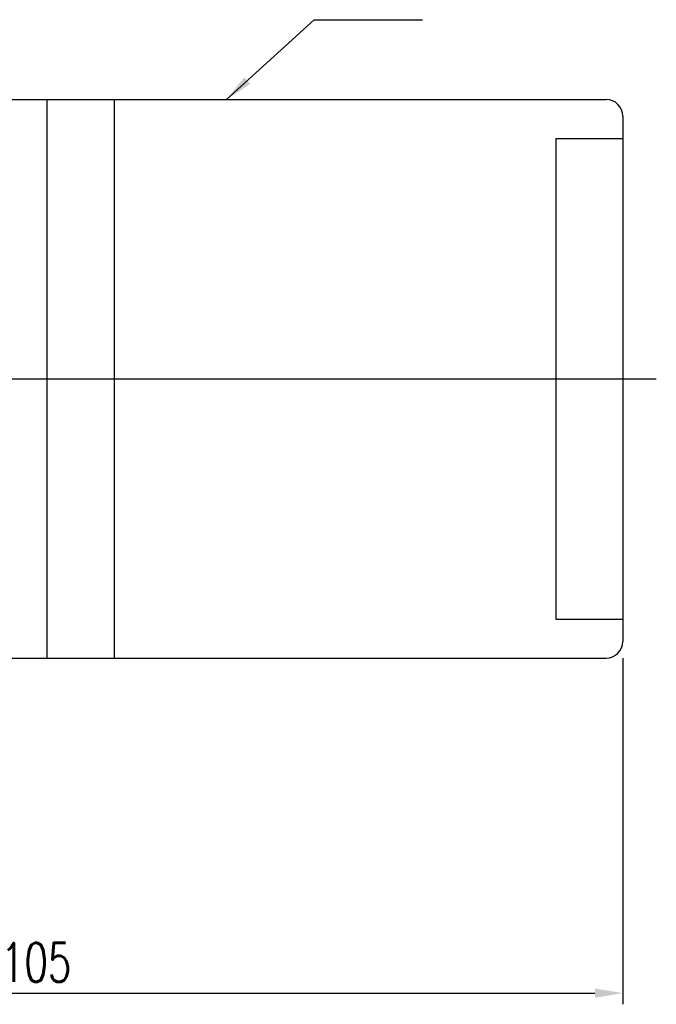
# Model space of a CAD drawing. Extents: x 23 to 255, y 52 to 193.
# Tile 51 of 52: x 198 to 255, y 52 to 140. Entities that reach past the tile are written whole.
import ezdxf

# ---------------------------------------------------------------- set-up
doc = ezdxf.new("R2010")
doc.units = 0
doc.header["$LTSCALE"] = 3
doc.header["$MEASUREMENT"] = 0
doc.layers.get('DEFPOINTS').update_dxf_attribs({"linetype": 'CONTINUOUS'})
doc.layers.add('DIM', color=4, linetype='CONTINUOUS')
doc.styles.add('DIM-7', font='SIMPLEX.shx', dxfattribs={"width": 0.7, "bigfont": 'chineset.shx'})
doc.dimstyles.new('CNS', dxfattribs={"dimtxt": 3.5, "dimasz": 2.5, "dimexe": 1, "dimexo": 1.5, "dimgap": 0.09, "dimtad": 0, "dimdsep": 46, "dimtxsty": 'DIM-7', "dimcen": 0.09, "dimclrd": 1, "dimclre": 1, "dimclrt": 4, "dimadec": 0, "dimazin": 0, "dimtfac": 1, "dimtix": 1, "dimtmove": 2, "dimatfit": 3, "dimfxl": 1, "dimtvp": 0.971429, "dimtolj": 1, "dimarcsym": 0})

# ---------------------------------------------------------------- blocks, each defined once
blk = doc.blocks.new('*D4')
at = {"layer": 'DEFPOINTS', "color": 0, "linetype": 'Continuous', "transparency": 16777216}
for p in [(252.002, 84.453), (147.002, 69.453), (252.002, 52.975)]:
    blk.add_point(p, dxfattribs=at)
at = {"layer": 'DIM', "color": 7, "linetype": 'Continuous', "lineweight": -2, "transparency": 16777216}
for p, q in [((252.002, 82.953), (252.002, 51.975)), ((147.002, 67.953), (147.002, 51.975)), ((149.502, 52.975), (249.502, 52.975))]:
    blk.add_line(p, q, dxfattribs=at)
at = {"layer": 'DIM', "color": 7, "linetype": 'Continuous', "transparency": 16777216}
for points in [[(149.502, 53.392), (149.502, 52.559), (147.002, 52.975)], [(249.502, 53.392), (249.502, 52.559), (252.002, 52.975)]]:
    blk.add_solid(points, dxfattribs=at)
at = {"layer": 'DIM', "color": 7, "linetype": 'Continuous', "transparency": 16777216, "insert": (199.502, 55.725), "char_height": 3.5, "attachment_point": 5, "style": 'DIM-7'}
blk.add_mtext('\\A1;105', dxfattribs=at)

msp = doc.modelspace()

# ---------------------------------------------------------------- linework, layer by layer
at = {"layer": 'DIM', "color": 7, "linetype": 'Continuous'}
for p, q in [((159.002, 132.953), (250.502, 132.953)), ((200.502, 82.953), (200.502, 132.953)), ((206.502, 82.953), (206.502, 132.953)), ((252.002, 131.453), (252.002, 84.453)), ((246.002, 129.453), (252.002, 129.453)), ((246.002, 129.453), (246.002, 86.453)), ((144.002, 107.953), (255.002, 107.953)), ((246.002, 86.453), (252.002, 86.453)), ((159.002, 82.953), (250.502, 82.953))]:
    msp.add_line(p, q, dxfattribs=at)
for centre, start, end in [((250.502, 131.453), 0, 90), ((250.502, 84.453), 270, 0)]:
    msp.add_arc(centre, 1.5, start, end, dxfattribs=at)

# ---------------------------------------------------------------- dimensions: what is measured, and where the dimension line sits
dim = msp.add_linear_dim(base=(252.002, 52.975), p1=(147.002, 69.453), p2=(252.002, 84.453), dimstyle='CNS', override={"dimgap": 1, "dimtad": 1, "dimclrd": 7, "dimclre": 7, "dimclrt": 7, "dimtp": -0.1, "dimtm": 0.2, "dimtfac": 0.6, "dimtmove": 0}, dxfattribs=at)
dim.commit()
dim.dimension.update_dxf_attribs({"geometry": '*D4', "text_midpoint": (199.502, 55.725)})

# ---------------------------------------------------------------- leaders
at = {"layer": 'DIM', "color": 7, "linetype": 'Continuous', "annotation_type": 0, "has_hookline": 1, "hookline_direction": 0, "text_width": 6.183}
msp.add_leader([(216.55, 132.953), (224.388, 140.09), (226.888, 140.09)], dimstyle='CNS', override={"dimgap": 1, "dimtad": 1, "dimclrd": 7, "dimclre": 7, "dimclrt": 7, "dimtp": -0.1, "dimtm": 0.2, "dimtfac": 0.6, "dimtmove": 0}, dxfattribs=at)

doc.saveas('drawing.dxf')
